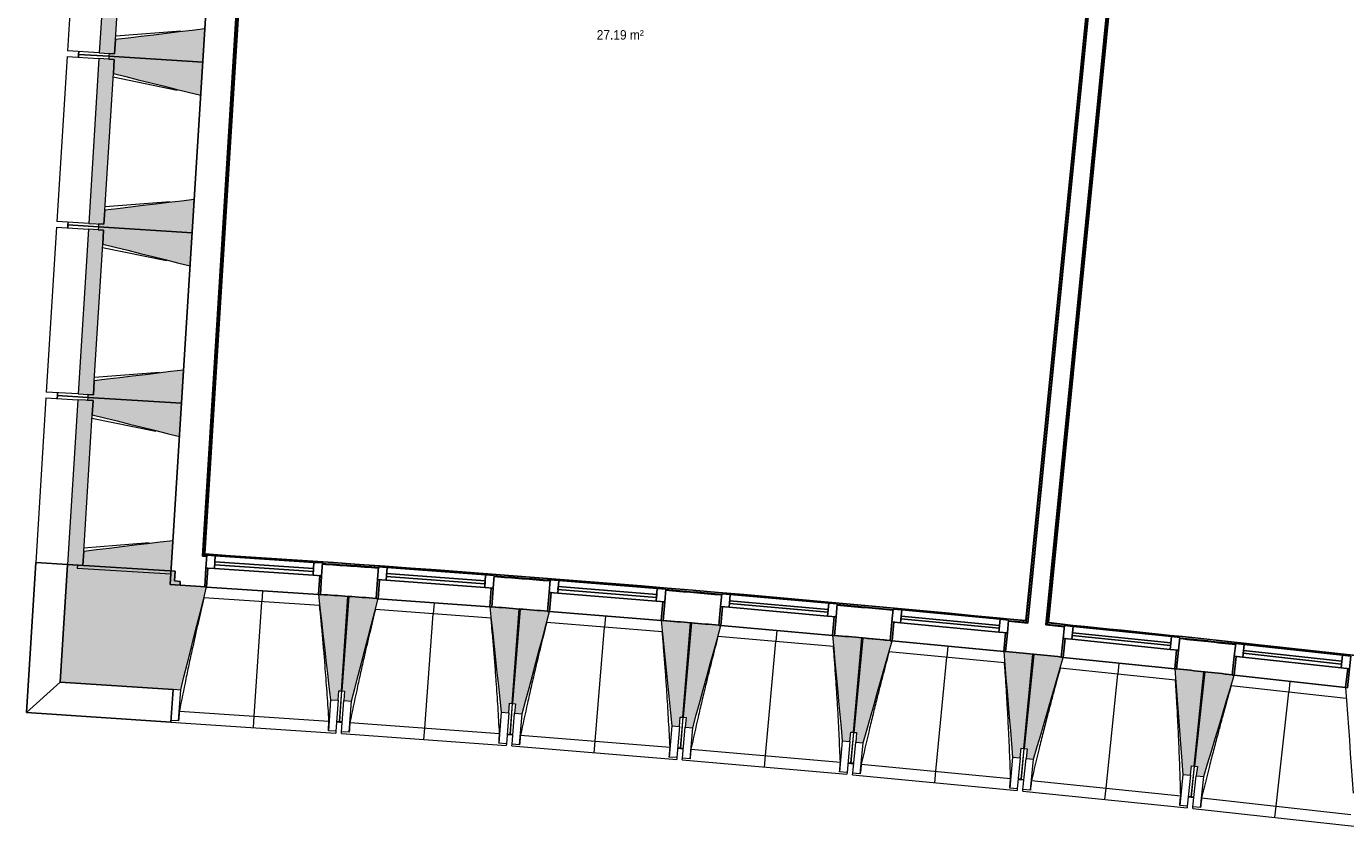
# Model space of a CAD drawing. Header units: millimetres. Extents: x -2845 to 74565, y -36590 to 13748.
# Tile 9 of 33: x 38863 to 45807, y -30725 to -26512. Entities that reach past the tile are written whole.
import ezdxf

# ---------------------------------------------------------------- set-up
doc = ezdxf.new("R2010")
doc.units = ezdxf.units.MM
for name, color, linetype, lineweight in [('A-FLOR', 7, 'Continuous', 25), ('A-FLOR-HRAL', 7, 'Continuous', 18), ('A-GENM', 7, 'Continuous', 18), ('A-GLAZ', 7, 'Continuous', 25), ('A-WALL', 7, 'Continuous', 25), ('A-WALL-PATT', 7, 'Continuous', 25), ('ESPACE', 7, 'Continuous', 30), ('I-WALL', 7, 'Continuous', 25), ('MUR', 7, 'Continuous', 25), ('S-BEAM', 7, 'Continuous', 18)]:
    doc.layers.add(name, color=color, linetype=linetype, lineweight=lineweight)
doc.styles.add('Arial_3', font='arial.ttf', dxfattribs={"width": 0.9, "height": 50})

# ---------------------------------------------------------------- blocks, each defined once
blk = doc.blocks.new('20_MUR PREFA_01 - MODULE_01 B-3165811-2021_015_1111_DCE_1_50_N0 FINI_CFO_AL SPE')
at = {"layer": 'A-GENM'}
for p, q in [((0, 722.1), (0, 661.4)), ((0, 661.4), (0, 58.5)), ((0, 0.7), (0, 58.5))]:
    blk.add_line(p, q, dxfattribs=at)
blk = doc.blocks.new('Murs 6 - Murs 1-3191379-2021_015_1111_DCE_1_50_N0 FINI_CFO_AL SPE')
at = {"layer": 'A-WALL-PATT', "true_color": 0x787878}
blk.add_hatch(color=8, dxfattribs=at).paths.add_polyline_path([(-13533.8, -30003.9), (-13530.4, -29951.9), (-13545.3, -29950.9), (-13512.2, -29453.2), (-13497.2, -29454.2), (-13495.9, -29434), (-13527, -29431.9), (-13523.8, -29380.9), (-14089.6, -29345.7), (-14128.1, -29964.3), (-13545.3, -30003.1)])
at = {"layer": 'A-WALL'}
for p, q in [((-14089.6, -29345.7), (-14128.1, -29964.3)), ((-13523.8, -29380.9), (-14089.6, -29345.7)), ((-13527, -29431.9), (-13523.8, -29380.9)), ((-13495.9, -29434), (-13527, -29431.9)), ((-13497.2, -29454.2), (-13495.9, -29434)), ((-14128.1, -29964.3), (-13533.8, -30003.9)), ((-13533.8, -30003.9), (-13533.7, -30001.8))]:
    blk.add_line(p, q, dxfattribs=at)
at = {"layer": 'MUR'}
for p, q in [((-14306, -30124), (-14257, -29335.3)), ((-14257, -29335.3), (-14089.6, -29345.7)), ((-14128.1, -29964.3), (-14306, -30124)), ((-13545.2, -30174.7), (-13533.8, -30003.9)), ((-13545.2, -30174.7), (-14306, -30124))]:
    blk.add_line(p, q, dxfattribs=at)
blk = doc.blocks.new('B02_DC_STR_rvt-1-2021_015_1111_DCE_1_50_N0 FINI_CFO_AL SPE')
at = {"layer": 'S-BEAM', "lineweight": 5, "true_color": 0x787878}
for points in [[(-13841.7, -26655.9), (-13787.7, -25787.6), (-13868.2, -25782.6), (-13922.2, -26650.9), (-13870.4, -26654.2)], [(-13377.6, -26699.8), (-13366.7, -26525.1), (-13837, -26581.6), (-13841.7, -26655.9), (-13870.4, -26654.2), (-13871.3, -26669.1), (-13433.1, -26696.4)], [(-13897.5, -27554.2), (-13843.5, -26685.9), (-13924, -26680.9), (-13978, -27549.2), (-13925.8, -27552.4)], [(-13388.4, -26874.5), (-13377.6, -26699.8), (-13871.3, -26669.1), (-13872.2, -26684.1), (-13843.5, -26685.9), (-13848.1, -26760.2), (-13433.1, -26863.4)], [(-13433.4, -27598.1), (-13422.5, -27423.4), (-13892.9, -27479.9), (-13897.5, -27554.2), (-13926.2, -27552.4), (-13927.1, -27567.4), (-13489.7, -27594.6)], [(-13953.3, -28452.5), (-13899.3, -27584.2), (-13979.8, -27579.1), (-14033.8, -28447.5), (-13982, -28450.7)], [(-13444.2, -27772.7), (-13433.4, -27598.1), (-13927.1, -27567.4), (-13928, -27582.4), (-13899.3, -27584.2), (-13904, -27658.5), (-13509.9, -27756.4)], [(-13489.2, -28496.3), (-13478.4, -28321.7), (-13948.7, -28378.2), (-13953.3, -28452.5), (-13982, -28450.7), (-13982.9, -28465.7), (-13545.5, -28492.8)], [(-13500.1, -28671), (-13489.2, -28496.3), (-13982.9, -28465.7), (-13983.9, -28480.6), (-13955.1, -28482.4), (-13959.8, -28556.7), (-13565.7, -28654.7)], [(-14009.1, -29350.7), (-13955.1, -28482.4), (-14035.7, -28477.4), (-14089.6, -29345.7), (-14024.4, -29349.8)], [(-13545, -29394.6), (-13534.2, -29219.9), (-14004.5, -29276.4), (-14009.1, -29350.7), (-14037.8, -29349), (-14038.7, -29363.9), (-13601.4, -29391.1)], [(-13493.8, -30004.5), (-13357.7, -29464.2), (-13367.7, -29463.6), (-13367.7, -29462.9), (-13512.2, -29453.2), (-13545.3, -29950.9), (-13530.4, -29951.9), (-13533.7, -30001.8), (-13530.4, -30002)], [(-12665.6, -30059.6), (-12662.3, -30009.8), (-12647.3, -30010.8), (-12614.2, -29513.1), (-12758.8, -29503.4), (-12758.8, -29504.1), (-12768.8, -29503.5), (-12705.5, -30057)], [(-12595, -30064.6), (-12455, -29525.4), (-12465, -29524.6), (-12465, -29524), (-12609.4, -29513.3), (-12646.1, -30010.7), (-12631.2, -30011.8), (-12634.9, -30061.7), (-12631.2, -30062)], [(-11767.2, -30125.8), (-11763.5, -30075.9), (-11748.6, -30077), (-11711.9, -29579.6), (-11856.4, -29568.9), (-11856.5, -29569.6), (-11866.4, -29568.8), (-11807.1, -30122.8)], [(-11696.6, -30131.3), (-11552.8, -29593), (-11562.7, -29592.2), (-11562.7, -29591.5), (-11707.1, -29579.8), (-11747.4, -30077), (-11732.5, -30078.2), (-11736.5, -30128), (-11732.5, -30128.4)], [(-10869.3, -30198.3), (-10865.3, -30148.5), (-10850.3, -30149.7), (-10810, -29652.5), (-10954.5, -29640.8), (-10954.5, -29641.5), (-10964.5, -29640.7), (-10909.2, -30195.1), (-10871.1, -30198.2)], [(-10798.8, -30204.3), (-10651.1, -29667.1), (-10661, -29666.3), (-10661, -29665.6), (-10805.3, -29652.8), (-10849.2, -30149.7), (-10834.2, -30151), (-10838.6, -30200.8), (-10834.2, -30201.2)], [(-9972, -30277.3), (-9967.6, -30227.5), (-9952.6, -30228.8), (-9908.8, -29732), (-10053.1, -29719.2), (-10053.2, -29719.9), (-10063.1, -29719), (-10011.8, -30273.8), (-9984.2, -30276.3)], [(-9901.5, -30283.9), (-9750.3, -29747.7), (-9759.8, -29746.8), (-9759.8, -29746.1), (-9904, -29732.3), (-9951.5, -30228.9), (-9936.5, -30230.3), (-9941.3, -30280.1), (-9936.5, -30280.5)], [(-9075.2, -30362.8), (-9070.5, -30313), (-9055.5, -30314.4), (-9008.1, -29817.9), (-9152.3, -29804.1), (-9152.9, -29804.8), (-9162.3, -29803.9), (-9115.1, -30359), (-9097.4, -30360.7)], [(-9004.8, -30369.8), (-8849.4, -29834.8), (-8859.3, -29833.8), (-8859.3, -29833.1), (-9003.4, -29818.3), (-9054.4, -30314.5), (-9039.4, -30316), (-9044.6, -30365.7), (-9039.4, -30366.3)], [(-8179.1, -30454.7), (-8174, -30405), (-8159.1, -30406.5), (-8108.1, -29910.3), (-8252.2, -29895.5), (-8252.3, -29896.2), (-8262.2, -29895.2), (-8218.9, -30450.6), (-8210.5, -30451.5)], [(-8108.7, -30462.2), (-7949.5, -29928.3), (-7959.4, -29927.2), (-7959.4, -29926.6), (-8103.3, -29910.7), (-8157.9, -30406.5), (-8143, -30408.2), (-8148.5, -30457.9), (-8111.9, -30461.9)]]:
    blk.add_hatch(color=8, dxfattribs=at).paths.add_polyline_path(points)
at = {"layer": 'A-FLOR'}
for p, q in [((-14031.3, -26659.2), (-14032.2, -26674.2)), ((-14030.4, -26644.2), (-14031.3, -26659.2)), ((-14087.1, -27557.5), (-14088.1, -27572.4)), ((-14086.2, -27542.5), (-14087.1, -27557.5)), ((-14143, -28455.7), (-14143.9, -28470.7)), ((-14142, -28440.7), (-14143, -28455.7)), ((-12673.1, -30172.1), (-12643.2, -30174.2)), ((-11775.5, -30238.2), (-11745.6, -30240.5)), ((-11745.5, -30239.8), (-11760.5, -30238.6)), ((-10863.4, -30311.3), (-10878.4, -30310.1)), ((-10878.4, -30310.8), (-10848.5, -30313.3)), ((-10848.6, -30313.3), (-10863.5, -30312)), ((-9952, -30392.5), (-9981.9, -30389.7)), ((-9981.9, -30389.7), (-9952, -30392.5)), ((-9951.9, -30391.6), (-9966.9, -30390.2)), ((-9086, -30475.2), (-9056.1, -30478.1)), ((-9071, -30475.8), (-9085.9, -30474.4)), ((-8190.7, -30567), (-8160.8, -30570.2)), ((-8160.7, -30569.3), (-8175.6, -30567.6))]:
    blk.add_line(p, q, dxfattribs=at)
at = {"layer": 'S-BEAM'}
for p, q in [((-14035.6, -25772.2), (-14089.6, -26640.5)), ((-13868.2, -25782.6), (-13922.2, -26650.9)), ((-13837, -26581.1), (-13792.3, -25862.5)), ((-13837, -26581.6), (-13841.7, -26655.9)), ((-13841.7, -26655.9), (-13837, -26581.6)), ((-13835.8, -26562.2), (-13493.2, -26535.1)), ((-13377.6, -26699.8), (-13366.7, -26525.1)), ((-13922.2, -26650.9), (-14089.6, -26640.5)), ((-14032.2, -26674.2), (-14031.3, -26659.2)), ((-14031.3, -26659.2), (-14030.4, -26644.2)), ((-13871.3, -26669.1), (-14031.3, -26659.2)), ((-14031.3, -26659.2), (-13871.3, -26669.1)), ((-13922.2, -26650.9), (-13841.7, -26655.9)), ((-13870.4, -26654.2), (-13871.3, -26669.1)), ((-13841.7, -26655.9), (-13870.4, -26654.2)), ((-14091.4, -26670.5), (-14145.4, -27538.8)), ((-14091.4, -26670.5), (-13924, -26680.9)), ((-13924, -26680.9), (-13978, -27549.2)), ((-13843.5, -26685.9), (-13924, -26680.9)), ((-13871.3, -26669.1), (-13872.2, -26684.1)), ((-13872.2, -26684.1), (-13843.5, -26685.9)), ((-13871.3, -26669.1), (-13377.6, -26699.8)), ((-13377.6, -26699.8), (-13871.3, -26669.1)), ((-13843.5, -26685.9), (-13848.1, -26760.2)), ((-13848.1, -26760.2), (-13843.5, -26685.9)), ((-13388.4, -26874.5), (-13377.6, -26699.8)), ((-13892.8, -27479.4), (-13848.2, -26760.7)), ((-13512.7, -26848.9), (-13849.3, -26779.6)), ((-13433.4, -27598.1), (-13422.5, -27423.4)), ((-13892.9, -27479.9), (-13897.5, -27554.2)), ((-13897.5, -27554.2), (-13892.9, -27479.9)), ((-13891.6, -27460.5), (-13549, -27433.4)), ((-13978, -27549.2), (-14145.4, -27538.8)), ((-14088.1, -27572.4), (-14087.1, -27557.5)), ((-14087.1, -27557.5), (-14086.2, -27542.5)), ((-13927.1, -27567.4), (-14087.1, -27557.5)), ((-14087.1, -27557.5), (-13927.1, -27567.4)), ((-13978, -27549.2), (-13897.5, -27554.2)), ((-13926.2, -27552.4), (-13927.1, -27567.4)), ((-13897.5, -27554.2), (-13926.2, -27552.4)), ((-14147.2, -27568.7), (-14201.2, -28437.1)), ((-14147.2, -27568.7), (-13979.8, -27579.1)), ((-13979.8, -27579.1), (-14033.8, -28447.5)), ((-13899.3, -27584.2), (-13979.8, -27579.1)), ((-13927.1, -27567.4), (-13928, -27582.4)), ((-13928, -27582.4), (-13899.3, -27584.2)), ((-13927.1, -27567.4), (-13433.4, -27598.1)), ((-13433.4, -27598.1), (-13927.1, -27567.4)), ((-13899.3, -27584.2), (-13904, -27658.5)), ((-13904, -27658.5), (-13899.3, -27584.2)), ((-13444.2, -27772.7), (-13433.4, -27598.1)), ((-13948.6, -28377.6), (-13904, -27659)), ((-13568.5, -27747.2), (-13905.2, -27677.9)), ((-13489.2, -28496.3), (-13478.4, -28321.7)), ((-13948.7, -28378.2), (-13953.3, -28452.5)), ((-13953.3, -28452.5), (-13948.7, -28378.2)), ((-13947.5, -28358.7), (-13604.8, -28331.7)), ((-14203.1, -28467), (-14257, -29335.3)), ((-14203.1, -28467), (-14035.7, -28477.4)), ((-14033.8, -28447.5), (-14201.2, -28437.1)), ((-14143.9, -28470.7), (-14143, -28455.7)), ((-14143, -28455.7), (-14142, -28440.7)), ((-13982.9, -28465.7), (-14143, -28455.7)), ((-14143, -28455.7), (-13982.9, -28465.7)), ((-14033.8, -28447.5), (-13953.3, -28452.5)), ((-13982.9, -28465.7), (-13983.9, -28480.6)), ((-13982, -28450.7), (-13982.9, -28465.7)), ((-13982.9, -28465.7), (-13489.2, -28496.3)), ((-13489.2, -28496.3), (-13982.9, -28465.7)), ((-13953.3, -28452.5), (-13982, -28450.7)), ((-14035.7, -28477.4), (-14089.6, -29345.7)), ((-13955.1, -28482.4), (-14035.7, -28477.4)), ((-13983.9, -28480.6), (-13955.1, -28482.4)), ((-13955.1, -28482.4), (-13959.8, -28556.7)), ((-13959.8, -28556.7), (-13955.1, -28482.4)), ((-13500.1, -28671), (-13489.2, -28496.3)), ((-14004.5, -29275.9), (-13959.8, -28557.3)), ((-13624.3, -28645.4), (-13961, -28576.2)), ((-14003.3, -29257), (-13660.6, -29229.9)), ((-13545, -29394.6), (-13534.2, -29219.9)), ((-14004.5, -29276.4), (-14009.1, -29350.7)), ((-14009.1, -29350.7), (-14004.5, -29276.4)), ((-14089.6, -29345.7), (-14257, -29335.3)), ((-14089.6, -29345.7), (-14009.1, -29350.7)), ((-14037.8, -29349), (-14038.7, -29363.9)), ((-14038.7, -29363.9), (-13545, -29394.6)), ((-14009.1, -29350.7), (-14037.8, -29349)), ((-13367.6, -29462.9), (-13497.2, -29454.2)), ((-13357.7, -29464.2), (-12768.8, -29503.4)), ((-12614.2, -29513.1), (-12758.8, -29503.4)), ((-12762.5, -29561.8), (-13371.6, -29521.2)), ((-12647.3, -30010.8), (-12614.2, -29513.1)), ((-12609.4, -29513.3), (-12646.1, -30010.7)), ((-12464.9, -29524), (-12609.4, -29513.3)), ((-12455, -29525.4), (-11866.4, -29568.8)), ((-11711.9, -29579.6), (-11856.4, -29568.9)), ((-11860.5, -29627.2), (-12469.4, -29582.3)), ((-11748.6, -30077), (-11711.9, -29579.6)), ((-11707.1, -29579.8), (-11747.4, -30077)), ((-11562.7, -29591.5), (-11707.1, -29579.8)), ((-11552.8, -29593), (-10964.5, -29640.7)), ((-10810, -29652.5), (-10954.5, -29640.8)), ((-10959.1, -29699.1), (-11567.5, -29649.8)), ((-10850.3, -30149.7), (-10810, -29652.5)), ((-10805.3, -29652.8), (-10849.2, -30149.7)), ((-10661, -29665.6), (-10805.3, -29652.8)), ((-10651.1, -29667.1), (-10063.1, -29719)), ((-10058.1, -29777.5), (-10666.2, -29723.8)), ((-9908.8, -29732), (-10053.2, -29719.2)), ((-9952.6, -30228.8), (-9908.8, -29732)), ((-9904, -29732.3), (-9951.5, -30228.9)), ((-9759.8, -29746.1), (-9904, -29732.3)), ((-9749.9, -29747.7), (-9162.4, -29803.9)), ((-9157.8, -29862.4), (-9765.5, -29804.3)), ((-9008.1, -29817.9), (-9152.4, -29804.1)), ((-9055.5, -30314.4), (-9008.1, -29817.9)), ((-9003.4, -29818.3), (-9054.4, -30314.5)), ((-8859.2, -29833.1), (-9003.4, -29818.3)), ((-8849.3, -29834.8), (-8262.2, -29895.1)), ((-8258.1, -29953.7), (-8865.3, -29891.3)), ((-8108.1, -29910.3), (-8252.3, -29895.5)), ((-8159.1, -30406.5), (-8108.1, -29910.3)), ((-8103.3, -29910.7), (-8157.9, -30406.5)), ((-7959.3, -29926.6), (-8103.3, -29910.7)), ((-7359, -30051.5), (-7965.8, -29984.7)), ((-7949.4, -29928.3), (-7362.8, -29992.9)), ((-13533.7, -30001.8), (-13493.8, -30004.5)), ((-13504.7, -30168.3), (-13493.8, -30004.5)), ((-12705.5, -30057), (-12716.4, -30220.8)), ((-12705.5, -30057), (-12665.6, -30059.6)), ((-12665.6, -30059.6), (-12676.5, -30223.5)), ((-12665.6, -30059.6), (-12662.3, -30009.8)), ((-12662.3, -30009.8), (-12647.3, -30010.8)), ((-12658.1, -30172.4), (-12646.1, -30010.7)), ((-12647.3, -30010.8), (-12658.1, -30172.5)), ((-12647, -30225.5), (-12634.9, -30061.7)), ((-12646.1, -30010.7), (-12631.2, -30011.8)), ((-12631.2, -30011.8), (-12634.9, -30061.7)), ((-12634.9, -30061.7), (-12595, -30064.6)), ((-13501, -30116.9), (-12713.3, -30169.4)), ((-12607.1, -30228.4), (-12595, -30064.6)), ((-11807.1, -30122.8), (-11819.2, -30286.6)), ((-11807.1, -30122.8), (-11767.2, -30125.8)), ((-11767.2, -30125.8), (-11779.3, -30289.5)), ((-11767.2, -30125.8), (-11763.5, -30075.9)), ((-11763.5, -30075.9), (-11748.6, -30077)), ((-11760.5, -30238.6), (-11747.4, -30077)), ((-11748.6, -30077), (-11760.5, -30238.7)), ((-11749.8, -30291.7), (-11736.5, -30128)), ((-11747.4, -30077), (-11732.5, -30078.2)), ((-11732.5, -30078.2), (-11736.5, -30128)), ((-11736.5, -30128), (-11696.6, -30131.3)), ((-11709.9, -30294.9), (-11696.6, -30131.3)), ((-13545.2, -30174.7), (-12677.1, -30232.5)), ((-13504.7, -30168.3), (-13544.6, -30165.7)), ((-13504.6, -30168.1), (-13504.7, -30168.3)), ((-12673.2, -30173.6), (-12658.2, -30174.6)), ((-12658.2, -30174.5), (-12658.2, -30173.5)), ((-12658.2, -30173.5), (-12658.2, -30174.6)), ((-12658.2, -30174.5), (-12643.3, -30175.6)), ((-12603, -30177), (-11815.7, -30235.1)), ((-10909.2, -30195.1), (-10922.5, -30358.8)), ((-10909.2, -30195.1), (-10869.3, -30198.3)), ((-10869.3, -30198.3), (-10882.6, -30362)), ((-10869.3, -30198.3), (-10865.3, -30148.5)), ((-10865.3, -30148.5), (-10850.3, -30149.7)), ((-10863.4, -30311.2), (-10849.2, -30149.7)), ((-10850.3, -30149.7), (-10863.4, -30311.3)), ((-10853.1, -30364.4), (-10838.6, -30200.8)), ((-10849.2, -30149.7), (-10834.2, -30151)), ((-10834.2, -30151), (-10838.6, -30200.8)), ((-10838.6, -30200.8), (-10798.8, -30204.3)), ((-12716.4, -30220.8), (-12716.5, -30220.6)), ((-12676.5, -30223.5), (-12716.4, -30220.8)), ((-12676.5, -30223.5), (-12677.1, -30232.5)), ((-12647.6, -30234.5), (-12647, -30225.5)), ((-12647.6, -30234.5), (-11780, -30298.5)), ((-12607.1, -30228.4), (-12647, -30225.5)), ((-12607, -30228.2), (-12607.1, -30228.4)), ((-11775.6, -30239.7), (-11760.7, -30240.8)), ((-11760.7, -30240.7), (-11760.6, -30239.4)), ((-11760.6, -30239.4), (-11760.7, -30240.8)), ((-11760.7, -30240.7), (-11745.7, -30241.9)), ((-11705.5, -30243.5), (-10918.5, -30307.3)), ((-10813.2, -30367.9), (-10798.8, -30204.3)), ((-9972, -30277.3), (-9967.6, -30227.5)), ((-9967.6, -30227.5), (-9952.6, -30228.8)), ((-9952.6, -30228.8), (-9966.9, -30390.3)), ((-9966.9, -30390.2), (-9951.5, -30228.9)), ((-9951.5, -30228.9), (-9936.5, -30230.3)), ((-9936.5, -30230.3), (-9941.3, -30280.1)), ((-11819.2, -30286.6), (-11819.2, -30286.3)), ((-11779.3, -30289.5), (-11819.2, -30286.6)), ((-11779.3, -30289.5), (-11780, -30298.5)), ((-11750.5, -30300.7), (-11749.8, -30291.7)), ((-11750.5, -30300.7), (-10883.3, -30371)), ((-11709.9, -30294.9), (-11749.8, -30291.7)), ((-11709.8, -30294.7), (-11709.9, -30294.9)), ((-10878.6, -30312.2), (-10863.6, -30313.4)), ((-10863.5, -30312), (-10863.6, -30313.4)), ((-10863.6, -30313.3), (-10848.7, -30314.6)), ((-10808.4, -30316.6), (-10022, -30386)), ((-10011.8, -30273.8), (-10026.3, -30437.4)), ((-10011.8, -30273.8), (-9972, -30277.3)), ((-9972, -30277.3), (-9986.4, -30440.9)), ((-9956.9, -30443.5), (-9941.3, -30280.1)), ((-9941.3, -30280.1), (-9901.5, -30283.9)), ((-9917.1, -30447.3), (-9901.5, -30283.9)), ((-9075.2, -30362.8), (-9070.5, -30313)), ((-9055.5, -30314.4), (-9071, -30475.8)), ((-9070.9, -30475.7), (-9054.4, -30314.5)), ((-9070.5, -30313), (-9055.5, -30314.4)), ((-9054.4, -30314.5), (-9039.4, -30316)), ((-9039.4, -30316), (-9044.6, -30365.7)), ((-10922.5, -30358.8), (-10922.5, -30358.5)), ((-10882.6, -30362), (-10922.5, -30358.8)), ((-10882.6, -30362), (-10883.3, -30371)), ((-10853.9, -30373.4), (-10853.1, -30364.4)), ((-10853.9, -30373.4), (-9987.2, -30449.9)), ((-10813.2, -30367.9), (-10853.1, -30364.4)), ((-10813.2, -30367.7), (-10813.2, -30367.9)), ((-9982, -30391.1), (-9967.1, -30392.4)), ((-9967.1, -30392.3), (-9967, -30391.1)), ((-9967, -30391.1), (-9967.1, -30392.4)), ((-9967.1, -30392.3), (-9952.1, -30393.7)), ((-9911.9, -30396), (-9126, -30471.1)), ((-9115.1, -30359), (-9130.7, -30522.5)), ((-9115.1, -30359), (-9075.2, -30362.8)), ((-9075.2, -30362.8), (-9090.8, -30526.3)), ((-9061.3, -30529.1), (-9044.6, -30365.7)), ((-9044.6, -30365.7), (-9004.8, -30369.8)), ((-9021.6, -30533.2), (-9004.8, -30369.8)), ((-8179.1, -30454.7), (-8174, -30405)), ((-8159.1, -30406.5), (-8175.7, -30567.7)), ((-8175.6, -30567.6), (-8157.9, -30406.5)), ((-8174, -30405), (-8159.1, -30406.5)), ((-8157.9, -30406.5), (-8143, -30408.2)), ((-8143, -30408.2), (-8148.5, -30457.9)), ((-10026.3, -30437.4), (-10026.3, -30437.1)), ((-9986.4, -30440.9), (-10026.3, -30437.4)), ((-9986.4, -30440.9), (-9987.2, -30449.9)), ((-9957.8, -30452.5), (-9956.9, -30443.5)), ((-9957.8, -30452.5), (-9091.7, -30535.3)), ((-9917.1, -30447.3), (-9956.9, -30443.5)), ((-9917, -30447.1), (-9917.1, -30447.3)), ((-9086.1, -30476.5), (-9071.2, -30477.9)), ((-9071, -30476.7), (-9071.2, -30477.9)), ((-9071.2, -30477.8), (-9056.2, -30479.3)), ((-8218.9, -30450.6), (-8235.7, -30613.9)), ((-8218.9, -30450.6), (-8179.1, -30454.7)), ((-8179.1, -30454.7), (-8195.9, -30618)), ((-8166.4, -30621.1), (-8148.5, -30457.9)), ((-8148.5, -30457.9), (-8108.7, -30462.2)), ((-8126.7, -30625.4), (-8108.7, -30462.2)), ((-9130.7, -30522.5), (-9130.7, -30522.2)), ((-9090.8, -30526.3), (-9130.7, -30522.5)), ((-9090.8, -30526.3), (-9091.7, -30535.3)), ((-9062.3, -30538.1), (-9061.3, -30529.1)), ((-9062.3, -30538.1), (-8196.8, -30627)), ((-9021.6, -30533.2), (-9061.3, -30529.1)), ((-9021.5, -30532.9), (-9021.6, -30533.2)), ((-9016, -30481.9), (-8230.7, -30562.6)), ((-8235.7, -30613.9), (-8235.7, -30613.7)), ((-8195.9, -30618), (-8235.7, -30613.9)), ((-8195.9, -30618), (-8196.8, -30627)), ((-8190.8, -30568.3), (-8175.9, -30569.8)), ((-8175.9, -30569.7), (-8175.7, -30568.6)), ((-8175.7, -30568.6), (-8175.9, -30569.8)), ((-8175.9, -30569.7), (-8160.9, -30571.4)), ((-8120.8, -30574.2), (-7336, -30660.6)), ((-8167.4, -30630.1), (-8166.4, -30621.1)), ((-8167.4, -30630.1), (-7302.6, -30725.2)), ((-8126.7, -30625.4), (-8166.4, -30621.1)), ((-8126.6, -30625.2), (-8126.7, -30625.4))]:
    blk.add_line(p, q, dxfattribs=at)
at = {"layer": 'S-BEAM', "flags": 128}
for points in [[(-13366.7, -26525.1), (-13433.9, -26533.2), (-13501.1, -26541.3), (-13568.3, -26549.3), (-13635.5, -26557.4), (-13702.7, -26565.5), (-13769.8, -26573.6), (-13837, -26581.6)], [(-13848.1, -26760.2), (-13782.5, -26776.5), (-13716.8, -26792.8), (-13651.1, -26809.2), (-13585.4, -26825.5), (-13519.8, -26841.8), (-13454.1, -26858.1), (-13388.4, -26874.5)], [(-13422.5, -27423.4), (-13489.7, -27431.5), (-13556.9, -27439.5), (-13624.1, -27447.6), (-13691.3, -27455.7), (-13758.5, -27463.8), (-13825.7, -27471.8), (-13892.9, -27479.9)], [(-13904, -27658.5), (-13838.3, -27674.8), (-13772.6, -27691.1), (-13706.9, -27707.4), (-13641.3, -27723.8), (-13575.6, -27740.1), (-13509.9, -27756.4), (-13444.2, -27772.7)], [(-13478.4, -28321.7), (-13545.5, -28329.7), (-13612.7, -28337.8), (-13679.9, -28345.9), (-13747.1, -28354), (-13814.3, -28362), (-13881.5, -28370.1), (-13948.7, -28378.2)], [(-13959.8, -28556.7), (-13894.1, -28573.1), (-13828.4, -28589.4), (-13762.8, -28605.7), (-13697.1, -28622), (-13631.4, -28638.4), (-13565.7, -28654.7), (-13500.1, -28671)], [(-13534.2, -29219.9), (-13601.4, -29228), (-13668.6, -29236.1), (-13735.7, -29244.2), (-13802.9, -29252.2), (-13870.1, -29260.3), (-13937.3, -29268.4), (-14004.5, -29276.4)], [(-13493.8, -30004.5), (-13476.8, -29936.9), (-13459.7, -29869.2), (-13442.7, -29801.6), (-13425.7, -29734), (-13408.6, -29666.4), (-13391.6, -29598.8), (-13374.6, -29531.2), (-13357.5, -29463.5)], [(-12768.8, -29502.8), (-12760.9, -29572), (-12753, -29641.3), (-12745.1, -29710.6), (-12737.2, -29779.9), (-12729.3, -29849.2), (-12721.4, -29918.4), (-12713.4, -29987.7), (-12705.5, -30057)], [(-12595, -30064.6), (-12577.5, -29997.2), (-12559.9, -29929.7), (-12542.4, -29862.2), (-12524.9, -29794.7), (-12507.4, -29727.2), (-12489.9, -29659.7), (-12472.4, -29592.2), (-12454.8, -29524.7)], [(-11866.4, -29568.1), (-11859, -29637.5), (-11851.6, -29706.8), (-11844.2, -29776.1), (-11836.8, -29845.5), (-11829.4, -29914.8), (-11822, -29984.1), (-11814.5, -30053.5), (-11807.1, -30122.8)], [(-11696.6, -30131.3), (-11678.6, -30063.9), (-11660.6, -29996.5), (-11642.6, -29929.2), (-11624.6, -29861.8), (-11606.6, -29794.4), (-11588.6, -29727.1), (-11570.6, -29659.7), (-11552.6, -29592.3)], [(-10964.5, -29640), (-10957.6, -29709.4), (-10950.7, -29778.8), (-10943.8, -29848.2), (-10936.9, -29917.6), (-10930, -29986.9), (-10923, -30056.3), (-10916.1, -30125.7), (-10909.2, -30195.1)], [(-10798.8, -30204.3), (-10780.3, -30137.1), (-10761.8, -30069.9), (-10743.3, -30002.6), (-10724.8, -29935.4), (-10706.3, -29868.2), (-10687.9, -29800.9), (-10669.4, -29733.7), (-10650.9, -29666.5)], [(-10063.2, -29718.4), (-10056.8, -29787.8), (-10050.3, -29857.2), (-10043.9, -29926.7), (-10037.5, -29996.1), (-10031.1, -30065.5), (-10024.7, -30135), (-10018.3, -30204.4), (-10011.8, -30273.8)], [(-9901.5, -30283.9), (-9882.5, -30216.8), (-9863.5, -30149.7), (-9844.6, -30082.6), (-9825.6, -30015.5), (-9806.6, -29948.4), (-9787.7, -29881.3), (-9768.7, -29814.2), (-9749.7, -29747.1)], [(-9162.4, -29803.2), (-9156.5, -29872.6), (-9150.6, -29942.1), (-9144.6, -30011.6), (-9138.7, -30081.1), (-9132.8, -30150.6), (-9126.9, -30220), (-9121, -30289.5), (-9115.1, -30359)], [(-9004.8, -30369.8), (-8985.3, -30302.9), (-8965.9, -30235.9), (-8946.4, -30168.9), (-8927, -30102), (-8907.5, -30035), (-8888.1, -29968.1), (-8868.6, -29901.1), (-8849.2, -29834.1)], [(-8262.3, -29894.5), (-8256.8, -29964), (-8251.4, -30033.5), (-8246, -30103), (-8240.6, -30172.5), (-8235.2, -30242), (-8229.7, -30311.6), (-8224.3, -30381.1), (-8218.9, -30450.6)], [(-8108.7, -30462.2), (-8088.8, -30395.4), (-8068.8, -30328.6), (-8048.9, -30261.8), (-8029, -30194.9), (-8009, -30128.1), (-7989.1, -30061.3), (-7969.2, -29994.5), (-7949.3, -29927.7)], [(-7362.8, -29992.2), (-7357.9, -30061.8), (-7353, -30131.3), (-7348, -30200.9), (-7343.1, -30270.4), (-7338.2, -30340), (-7333.3, -30409.5), (-7328.4, -30479.1), (-7323.4, -30548.7)], [(-13501, -30116.9), (-13501.8, -30127.1), (-13502.5, -30137.4), (-13503.2, -30147.6), (-13503.9, -30157.8), (-13504.6, -30168.1)], [(-12716.5, -30220.6), (-12715.8, -30210.3), (-12715.2, -30200.1), (-12714.5, -30189.8), (-12713.9, -30179.6), (-12713.3, -30169.4)], [(-12603, -30177), (-12603.8, -30187.2), (-12604.6, -30197.5), (-12605.4, -30207.7), (-12606.2, -30217.9), (-12607, -30228.2)], [(-11819.2, -30286.3), (-11818.5, -30276.1), (-11817.8, -30265.8), (-11817.1, -30255.6), (-11816.4, -30245.4), (-11815.7, -30235.1)], [(-11705.5, -30243.5), (-11706.4, -30253.8), (-11707.2, -30264), (-11708.1, -30274.2), (-11709, -30284.5), (-11709.8, -30294.7)], [(-10922.5, -30358.5), (-10921.7, -30348.3), (-10920.9, -30338), (-10920.1, -30327.8), (-10919.3, -30317.6), (-10918.5, -30307.3)], [(-10808.4, -30316.6), (-10809.4, -30326.8), (-10810.3, -30337), (-10811.3, -30347.2), (-10812.2, -30357.4), (-10813.2, -30367.7)], [(-10026.3, -30437.1), (-10025.4, -30426.9), (-10024.6, -30416.7), (-10023.7, -30406.4), (-10022.8, -30396.2), (-10022, -30386)], [(-9911.9, -30396), (-9913, -30406.2), (-9914, -30416.4), (-9915, -30426.6), (-9916, -30436.9), (-9917, -30447.1)], [(-9130.7, -30522.2), (-9129.7, -30512), (-9128.8, -30501.8), (-9127.9, -30491.5), (-9126.9, -30481.3), (-9126, -30471.1)], [(-9016, -30481.9), (-9017.1, -30492.1), (-9018.2, -30502.3), (-9019.3, -30512.5), (-9020.4, -30522.7), (-9021.5, -30532.9)], [(-8235.7, -30613.7), (-8234.7, -30603.5), (-8233.7, -30593.3), (-8232.7, -30583), (-8231.7, -30572.8), (-8230.7, -30562.6)], [(-8120.8, -30574.2), (-8121.9, -30584.4), (-8123.1, -30594.6), (-8124.3, -30604.8), (-8125.4, -30615), (-8126.6, -30625.2)]]:
    blk.add_lwpolyline(points, dxfattribs=at)
at = {"layer": 'S-BEAM'}
for points, knots in [([(-13371.5, -29521.2), (-13381.4, -29562.3), (-13396.3, -29625.8), (-13415.9, -29712), (-13432.1, -29784.9), (-13449.1, -29863.6), (-13472.8, -29976.1), (-13489.9, -30060.5), (-13501, -30116.9)], [0.0183454, 0.0183454, 0.0183454, 0.0183454, 0.2222222, 0.3333333, 0.4444444, 0.5833333, 0.7222222, 1, 1, 1, 1]), ([(-12713.3, -30169.4), (-12716.1, -30123.5), (-12720.7, -30054.7), (-12727.3, -29963), (-12733, -29888.5), (-12739.5, -29808.3), (-12747, -29722.3), (-12754.7, -29640.1), (-12760.1, -29586.6), (-12762.6, -29561.8)], [0, 0, 0, 0, 0.2222222, 0.3333333, 0.4444444, 0.5833333, 0.7222222, 0.8611111, 0.9816328, 0.9816328, 0.9816328, 0.9816328]), ([(-12469.2, -29582.3), (-12479.4, -29623.3), (-12494.8, -29686.7), (-12515, -29772.7), (-12531.7, -29845.5), (-12549.3, -29924.1), (-12573.8, -30036.4), (-12591.5, -30120.7), (-12603, -30177)], [0.0183454, 0.0183454, 0.0183454, 0.0183454, 0.2222222, 0.3333333, 0.4444444, 0.5833333, 0.7222222, 1, 1, 1, 1]), ([(-11815.7, -30235.1), (-11818.2, -30189.2), (-11822.2, -30120.4), (-11828.2, -30028.7), (-11833.3, -29954.1), (-11839.3, -29873.9), (-11846.2, -29787.9), (-11853.3, -29705.6), (-11858.3, -29652.1), (-11860.6, -29627.2)], [0, 0, 0, 0, 0.2222222, 0.3333333, 0.4444444, 0.5833333, 0.7222222, 0.8611111, 0.9816328, 0.9816328, 0.9816328, 0.9816328]), ([(-11567.4, -29649.8), (-11577.9, -29690.7), (-11593.7, -29754.1), (-11614.5, -29839.9), (-11631.7, -29912.6), (-11649.9, -29991.1), (-11675.2, -30103.2), (-11693.5, -30187.3), (-11705.5, -30243.5)], [0.0183454, 0.0183454, 0.0183454, 0.0183454, 0.2222222, 0.3333333, 0.4444444, 0.5833333, 0.7222222, 1, 1, 1, 1]), ([(-10918.5, -30307.3), (-10920.7, -30261.4), (-10924.3, -30192.6), (-10929.6, -30100.8), (-10934.2, -30026.2), (-10939.6, -29945.9), (-10945.9, -29859.9), (-10952.4, -29777.6), (-10957, -29724), (-10959.2, -29699.1)], [0, 0, 0, 0, 0.2222222, 0.3333333, 0.4444444, 0.5833333, 0.7222222, 0.8611111, 0.9816328, 0.9816328, 0.9816328, 0.9816328]), ([(-10666.1, -29723.8), (-10676.9, -29764.7), (-10693.2, -29827.9), (-10714.6, -29913.6), (-10732.3, -29986.2), (-10751, -30064.5), (-10777.2, -30176.4), (-10796.1, -30260.4), (-10808.4, -30316.6)], [0.0183454, 0.0183454, 0.0183454, 0.0183454, 0.2222222, 0.3333333, 0.4444444, 0.5833333, 0.7222222, 1, 1, 1, 1]), ([(-10022, -30386), (-10023.8, -30340.1), (-10026.9, -30271.2), (-10031.5, -30179.4), (-10035.6, -30104.8), (-10040.4, -30024.4), (-10046.1, -29938.3), (-10052, -29856), (-10056.2, -29802.4), (-10058.2, -29777.5)], [0, 0, 0, 0, 0.2222222, 0.3333333, 0.4444444, 0.5833333, 0.7222222, 0.8611111, 0.9816328, 0.9816328, 0.9816328, 0.9816328]), ([(-9765.4, -29804.3), (-9776.4, -29845.1), (-9793.1, -29908.2), (-9815.2, -29993.7), (-9833.5, -30066.2), (-9852.7, -30144.3), (-9879.7, -30256.1), (-9899.2, -30340), (-9911.9, -30396)], [0.0183454, 0.0183454, 0.0183454, 0.0183454, 0.2222222, 0.3333333, 0.4444444, 0.5833333, 0.7222222, 1, 1, 1, 1]), ([(-9126, -30471.1), (-9127.5, -30425.1), (-9130.1, -30356.3), (-9134.1, -30264.5), (-9137.6, -30189.8), (-9141.9, -30109.4), (-9146.9, -30023.3), (-9152.2, -29940.9), (-9156, -29887.3), (-9157.9, -29862.3)], [0, 0, 0, 0, 0.2222222, 0.3333333, 0.4444444, 0.5833333, 0.7222222, 0.8611111, 0.9816328, 0.9816328, 0.9816328, 0.9816328]), ([(-8865.2, -29891.3), (-8876.6, -29932), (-8893.7, -29994.9), (-8916.4, -30080.3), (-8935.2, -30152.6), (-8955, -30230.6), (-8982.8, -30342.2), (-9002.9, -30426), (-9016, -30481.9)], [0.0183454, 0.0183454, 0.0183454, 0.0183454, 0.2222222, 0.3333333, 0.4444444, 0.5833333, 0.7222222, 1, 1, 1, 1]), ([(-8230.7, -30562.6), (-8231.9, -30516.7), (-8233.9, -30447.8), (-8237.2, -30355.9), (-8240.3, -30281.2), (-8243.9, -30200.8), (-8248.3, -30114.7), (-8253.1, -30032.2), (-8256.5, -29978.6), (-8258.2, -29953.7)], [0, 0, 0, 0, 0.2222222, 0.3333333, 0.4444444, 0.5833333, 0.7222222, 0.8611111, 0.9816328, 0.9816328, 0.9816328, 0.9816328]), ([(-7965.7, -29984.7), (-7977.3, -30025.3), (-7995, -30088.1), (-8018.2, -30173.4), (-8037.6, -30245.5), (-8058, -30323.4), (-8086.5, -30434.8), (-8107.2, -30518.4), (-8120.8, -30574.2)], [0.0183454, 0.0183454, 0.0183454, 0.0183454, 0.2222222, 0.3333333, 0.4444444, 0.5833333, 0.7222222, 1, 1, 1, 1])]:
    blk.add_open_spline(points, degree=3, knots=knots, dxfattribs=at)
at = {"layer": 'MUR', "color": 5, "lineweight": 25, "true_color": 0x0000ff}
blk.add_blockref('Murs 6 - Murs 1-3191379-2021_015_1111_DCE_1_50_N0 FINI_CFO_AL SPE', (0, 0), dxfattribs=at)
at = {"layer": 'S-BEAM', "color": 5, "lineweight": 25, "true_color": 0x0000ff}
for p, rotation in [((-13063.2, -29483.2), 176.1892004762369), ((-12160.6, -29546.4), 175.7775659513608), ((-11258.6, -29616.2), 175.3659314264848), ((-10357, -29692.4), 174.9542969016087), ((-9456.1, -29775.1), 174.5426623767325), ((-8555.7, -29864.3), 174.1310278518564), ((-7656, -29959.9), 173.7193933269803)]:
    blk.add_blockref('20_MUR PREFA_01 - MODULE_01 B-3165811-2021_015_1111_DCE_1_50_N0 FINI_CFO_AL SPE', p, dxfattribs=dict(at, rotation=rotation))
blk = doc.blocks.new('XXX_VIDE FENETRE - 590-389517-2021_015_1111_DCE_1_50_N0 FINI_CFO_AL SPE')
at = {"layer": 'A-GLAZ'}
for p, q in [((-305.1, 0), (-305.1, -100)), ((-295.1, 0), (-305.1, 0)), ((295.1, 0), (-295.1, 0)), ((-295.1, -100), (-295.1, 0)), ((305.1, 0), (295.1, 0)), ((295.1, 0), (295.1, -100)), ((305.1, -100), (305.1, 0)), ((-305.1, -100), (-295.1, -100)), ((-260.1, -100), (-305.1, -100)), ((-305.1, -100), (-305.1, -167.5)), ((-260.1, -167.5), (-260.1, -100)), ((260.1, -100), (-260.1, -100)), ((260.1, -100), (260.1, -167.5)), ((305.1, -100), (260.1, -100)), ((295.1, -100), (305.1, -100)), ((305.1, -167.5), (305.1, -100)), ((-305.1, -167.5), (-260.1, -167.5)), ((-260.1, -167.5), (260.1, -167.5)), ((260.1, -167.5), (305.1, -167.5))]:
    blk.add_line(p, q, dxfattribs=at)
at = {"layer": 'A-GLAZ', "color": 173, "true_color": 0x5c63b1}
for p, q in [((260.1, -120), (-260.1, -120)), ((-260.1, -120), (-260.1, -135)), ((-260.1, -135), (260.1, -135)), ((260.1, -135), (260.1, -120))]:
    blk.add_line(p, q, dxfattribs=at)
blk = doc.blocks.new('Garde-corps - Garde-corps-510088-2021_015_1111_DCE_1_50_N0 FINI_CFO_AL SPE')
at = {"layer": 'A-FLOR-HRAL'}
for p, q in [((-8937, -29660.7), (-8389.9, -24145.2)), ((-8929.2, -29654.3), (-8382.7, -24145.2)), ((-8927.3, -29652.7), (-8378.9, -24123.7)), ((-8925.5, -29651.2), (-8377.2, -24123.8)), ((-8842.6, -29671.7), (-8937, -29660.7)), ((-8842.5, -29670.1), (-8937, -29660.7)), ((-8653, -29683.2), (-8925.5, -29651.2)), ((-8129.8, -29744.5), (-8191.9, -29737.2)), ((-7941.7, -29766.6), (-7960, -29764.6))]:
    blk.add_line(p, q, dxfattribs=at)
at = {"layer": 'A-FLOR-HRAL', "flags": 128}
for points in [[(-8937, -29660.7), (-8937.1, -29660.8), (-8937.4, -29661), (-8937.9, -29661.4), (-8938.4, -29661.8), (-8939, -29662.3), (-8939.6, -29662.8), (-8940.3, -29663.3)], [(-8929.2, -29654.3), (-8933.1, -29657.5), (-8937, -29660.7)], [(-8925.5, -29651.2), (-8925.5, -29651.2), (-8925.6, -29651.3), (-8925.7, -29651.4), (-8925.9, -29651.6), (-8926.2, -29651.8), (-8926.4, -29652), (-8926.6, -29652.2), (-8926.9, -29652.4), (-8927.1, -29652.5), (-8927.3, -29652.7)]]:
    blk.add_lwpolyline(points, dxfattribs=at)
at = {"layer": 'A-FLOR-HRAL'}
for radius, start, end in [(125935, 82.312065, 84.320586), (125936.7, 83.380429, 84.319793), (125927.8, 83.868418, 84.002976)]:
    blk.add_arc((-21392, -154971), radius, start, end, dxfattribs=at)
blk = doc.blocks.new('Garde-corps - Garde-corps-510192-2021_015_1111_DCE_1_50_N0 FINI_CFO_AL SPE')
at = {"layer": 'A-FLOR-HRAL'}
for p, q in [((-13375.8, -29298.6), (-13001.8, -23280.8)), ((-13368.2, -29292), (-12995.1, -23288.4)), ((-13366.4, -29290.3), (-12993.5, -23290.2)), ((-13364.6, -29288.8), (-12992, -23292)), ((-8498.7, -24111.8), (-9046.9, -29639.2)), ((-8497, -24112), (-9045.4, -29641)), ((-8497.4, -24133.9), (-9043.9, -29642.9)), ((-8490.4, -24135.2), (-9037.5, -29650.7)), ((-13356.8, -29300.2), (-13375.8, -29298.6)), ((-13356.7, -29299.8), (-13375.8, -29298.6)), ((-13083.2, -29311.6), (-13364.6, -29288.8)), ((-12552.2, -29354.7), (-12610.1, -29350)), ((-9988.7, -29563.6), (-10006.9, -29561.9)), ((-9801.4, -29578), (-9840.4, -29574.8)), ((-9046.9, -29639.2), (-9329.4, -29616.3)), ((-9037.5, -29650.7), (-9136.9, -29642.6)), ((-9037.5, -29650.7), (-9136.8, -29641))]:
    blk.add_line(p, q, dxfattribs=at)
at = {"layer": 'A-FLOR-HRAL', "flags": 128}
for points in [[(-13375.8, -29298.6), (-13375.9, -29298.7), (-13376.2, -29299), (-13376.6, -29299.4), (-13377.1, -29299.8), (-13377.7, -29300.3), (-13378.3, -29300.9), (-13378.9, -29301.4)], [(-13368.2, -29292), (-13372, -29295.3), (-13375.8, -29298.6)], [(-13364.6, -29288.8), (-13364.6, -29288.8), (-13364.7, -29288.9), (-13364.9, -29289), (-13365, -29289.2), (-13365.3, -29289.4), (-13365.5, -29289.6), (-13365.7, -29289.8), (-13365.9, -29290), (-13366.2, -29290.2), (-13366.4, -29290.3)], [(-9043.9, -29642.9), (-9040.7, -29646.8), (-9037.5, -29650.7)]]:
    blk.add_lwpolyline(points, dxfattribs=at)
at = {"layer": 'A-FLOR-HRAL'}
for radius, start, end in [(125935, 84.373021, 86.346998), (125936.7, 84.373813, 86.346207), (125927.8, 85.92938, 86.063936), (125927.8, 85.517188, 85.651745), (125927.8, 85.104996, 85.239553), (125927.8, 84.692804, 84.827361)]:
    blk.add_arc((-21392, -154971), radius, start, end, dxfattribs=at)
for points, knots in [([(-9046.9, -29639.2), (-9046.9, -29639.2), (-9046.9, -29639.2), (-9046.8, -29639.3), (-9046.7, -29639.4), (-9046.6, -29639.6), (-9046.5, -29639.7), (-9046.3, -29639.9), (-9046.2, -29640.1), (-9046, -29640.3), (-9045.8, -29640.5), (-9045.6, -29640.8), (-9045.5, -29640.9), (-9045.4, -29641)], [0.075, 0.075, 0.075, 0.075, 0.15, 0.2125, 0.275, 0.35, 0.425, 0.5, 0.6, 0.7, 0.775, 0.85, 1, 1, 1, 1]), ([(-9037.5, -29650.7), (-9037.5, -29650.7), (-9037.5, -29650.7), (-9037.4, -29650.8), (-9037.4, -29650.8), (-9037.3, -29650.9), (-9037.3, -29651), (-9037.2, -29651.1), (-9037.1, -29651.1), (-9037, -29651.2), (-9036.9, -29651.4), (-9036.8, -29651.5), (-9036.7, -29651.6), (-9036.6, -29651.7), (-9036.5, -29651.9), (-9036.4, -29652), (-9036.3, -29652.1), (-9036.2, -29652.3), (-9036, -29652.5), (-9035.7, -29652.8), (-9035.3, -29653.4), (-9035, -29653.8), (-9034.8, -29654)], [0, 0, 0, 0, 0.071429, 0.107143, 0.142857, 0.178571, 0.214286, 0.25, 0.285714, 0.321429, 0.357143, 0.392857, 0.428571, 0.464286, 0.5, 0.535714, 0.571429, 0.607143, 0.642857, 0.714286, 0.857143, 1, 1, 1, 1])]:
    blk.add_open_spline(points, degree=3, knots=knots, dxfattribs=at)
blk = doc.blocks.new('B02_ARC_rvt-1-2021_015_1111_DCE_1_50_N0 FINI_CFO_AL SPE')
at = {"layer": 'A-FLOR'}
for p, q in [((-12614.2, -29512.9), (-12609.4, -29513.2)), ((-11711.8, -29579.3), (-11707.1, -29579.7)), ((-10954.5, -29640.1), (-10900.6, -29644.6)), ((-10810, -29652.2), (-10805.3, -29652.6)), ((-9908.8, -29731.5), (-9903.8, -29732)), ((-9879, -29734.3), (-9790.8, -29742.4)), ((-9785.4, -29742.9), (-9759.7, -29745.3)), ((-9008.1, -29817.4), (-9003.3, -29817.9)), ((-8108, -29909.7), (-8103.3, -29910.2))]:
    blk.add_line(p, q, dxfattribs=at)
at = {"layer": 'A-WALL'}
for p, q in [((-8487.4, -24135.5), (-9034.8, -29654)), ((-8940.3, -29663.3), (-8392.9, -24144.9))]:
    blk.add_line(p, q, dxfattribs=at)
at = {"layer": 'I-WALL'}
for p, q in [((-13154.3, -23106.7), (-13548.5, -29451)), ((-13378.9, -29301.4), (-13004.6, -23277.6)), ((-13356.9, -29302.8), (-13378.9, -29301.4)), ((-13548.5, -29451), (-13388.9, -29461.1)), ((-13388.9, -29461.1), (-13367.6, -29462.5))]:
    blk.add_line(p, q, dxfattribs=at)
at = {"layer": 'I-WALL', "flags": 128}
for points in [[(-9034.8, -29654), (-9085.9, -29649), (-9137, -29643.9)], [(-8842.8, -29673.1), (-8891.5, -29668.2), (-8940.3, -29663.3)]]:
    blk.add_lwpolyline(points, dxfattribs=at)
at = {"layer": 'I-WALL'}
for radius, start, end in [(125924.8, 85.929383, 86.063933), (125924.8, 85.517191, 85.651742), (125764.8, 85.929576, 86.063774), (125924.8, 85.104999, 85.23955), (125764.8, 85.517384, 85.651582), (125924.8, 84.692807, 84.827358), (125764.8, 85.105191, 85.239389), (125764.8, 84.692998, 84.827197), (125924.8, 83.868422, 84.002973), (125764.8, 84.280805, 84.415004), (125764.8, 83.868611, 84.00281)]:
    blk.add_arc((-21392, -154971), radius, start, end, dxfattribs=at)
at = {"layer": 'A-FLOR-HRAL', "lineweight": 18}
for name in ['Garde-corps - Garde-corps-510192-2021_015_1111_DCE_1_50_N0 FINI_CFO_AL SPE', 'Garde-corps - Garde-corps-510088-2021_015_1111_DCE_1_50_N0 FINI_CFO_AL SPE']:
    blk.add_blockref(name, (0, 0), dxfattribs=at)
at = {"layer": 'A-GLAZ', "lineweight": 18}
for p, rotation in [((-13063.2, -29483.8), 176.1892004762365), ((-12160.7, -29547.1), 175.7775659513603), ((-11258.6, -29616.9), 175.3659314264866), ((-10357.1, -29693.1), 174.9542969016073), ((-9456.1, -29775.8), 174.5426623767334), ((-8555.8, -29865), 174.1310278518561), ((-7656.1, -29960.6), 173.7193933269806)]:
    blk.add_blockref('XXX_VIDE FENETRE - 590-389517-2021_015_1111_DCE_1_50_N0 FINI_CFO_AL SPE', p, dxfattribs=dict(at, rotation=rotation))

msp = doc.modelspace()

# ---------------------------------------------------------------- block references
at = {"lineweight": 5}
for name in ['B02_DC_STR_rvt-1-2021_015_1111_DCE_1_50_N0 FINI_CFO_AL SPE', 'B02_ARC_rvt-1-2021_015_1111_DCE_1_50_N0 FINI_CFO_AL SPE']:
    msp.add_blockref(name, (53169.3, 0), dxfattribs=at)

# ---------------------------------------------------------------- texts
at = {"layer": 'ESPACE', "color": 8, "true_color": 0x808080, "insert": (41865.1, -26531.6), "char_height": 50, "width": 299.43, "attachment_point": 1, "style": 'Arial_3'}
msp.add_mtext('27.19 m²', dxfattribs=at)

doc.saveas('drawing.dxf')
